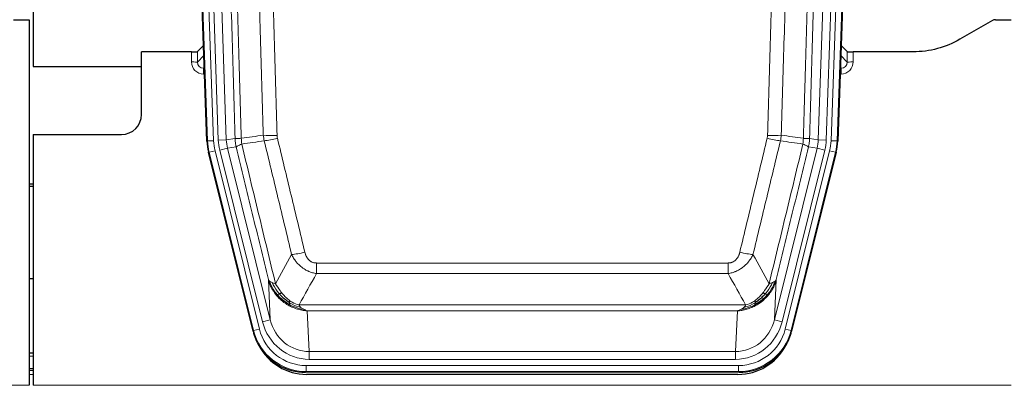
# Model space of a CAD drawing. Header units: inches. Extents: x 0 to 20790, y -12 to 14700.
# Tile 23 of 132: x 5554 to 6045, y 3637 to 3819. Entities that reach past the tile are written whole.
import ezdxf

# ---------------------------------------------------------------- set-up
doc = ezdxf.new("R2010")
doc.units = ezdxf.units.IN
doc.layers.add('1', color=7, linetype='Continuous', true_color=0xffffff)

msp = doc.modelspace()

# ---------------------------------------------------------------- linework, layer by layer
at = {"layer": '1', "color": 2, "linetype": 'Continuous', "lineweight": 25}
for p, q in [((5560.827, 4219.496), (5560.827, 3795.986)), ((5647.424, 3758.721), (5634.306, 4134.366)), ((5975.35, 4134.366), (5962.232, 3758.721)), ((5550.871, 3819.236), (5558.828, 3819.236)), ((5558.828, 3819.236), (5558.828, 3636.956)), ((6039.372, 3818.834), (6023.207, 3809.492)), ((6040.871, 3819.236), (6048.828, 3819.236)), ((5639.731, 3803.221), (5614.828, 3803.221)), ((5614.828, 3771.986), (5614.828, 3803.221)), ((5645.757, 3806.458), (5642.729, 3803.323)), ((5966.926, 3803.323), (5963.899, 3806.458)), ((5999.828, 3803.221), (5969.925, 3803.221)), ((5560.827, 3795.986), (5614.827, 3795.986)), ((5560.828, 3761.986), (5604.828, 3761.986)), ((5560.828, 3761.986), (5560.828, 3636.956)), ((5670.463, 3663.881), (5648.208, 3753.139)), ((5961.448, 3753.139), (5939.193, 3663.881)), ((5560.828, 3737.253), (5558.828, 3737.253)), ((5558.828, 3736.253), (5560.828, 3736.253)), ((5560.763, 3689.986), (5558.813, 3689.986)), ((5560.82, 3652.986), (5558.836, 3652.986)), ((5560.82, 3644.387), (5558.836, 3644.387)), ((5913.031, 3643.441), (5696.625, 3643.441)), ((5912.439, 3642.399), (5697.216, 3642.399))]:
    msp.add_line(p, q, dxfattribs=at)
at = {"layer": '1', "color": 110, "linetype": 'Continuous', "lineweight": 13}
for p, q in [((5647.797, 3758.773), (5634.686, 4134.216)), ((5637.68, 4134.321), (5650.791, 3758.878)), ((5640.072, 4133.379), (5653.138, 3759.208)), ((5644.064, 4133.518), (5657.131, 3759.347)), ((5952.525, 3759.347), (5965.592, 4133.518)), ((5969.584, 4133.379), (5956.517, 3759.208)), ((5958.864, 3758.878), (5971.975, 4134.321)), ((5974.969, 4134.216), (5961.859, 3758.773)), ((5639.72, 3798.174), (5639.731, 3803.221)), ((5642.729, 3803.323), (5642.719, 3798.092)), ((5966.937, 3798.092), (5966.926, 3803.323)), ((5969.925, 3803.221), (5969.935, 3798.174)), ((5642.719, 3798.092), (5645.933, 3801.42)), ((5963.723, 3801.42), (5966.937, 3798.092)), ((5646.138, 3795.527), (5645.711, 3795.084)), ((5645.711, 3795.084), (5645.711, 3792.165)), ((5645.711, 3795.084), (5646.154, 3795.084)), ((5963.502, 3795.084), (5963.944, 3795.084)), ((5963.944, 3795.084), (5963.517, 3795.527)), ((5963.944, 3795.084), (5963.944, 3792.165)), ((5645.711, 3792.165), (5646.256, 3792.165)), ((5963.944, 3792.165), (5963.4, 3792.165)), ((5647.424, 3758.721), (5647.797, 3758.773)), ((5650.791, 3758.878), (5647.797, 3758.773)), ((5653.138, 3759.208), (5657.131, 3759.347)), ((5657.131, 3759.347), (5661.507, 3759.962)), ((5948.149, 3759.962), (5952.525, 3759.347)), ((5952.525, 3759.347), (5956.517, 3759.208)), ((5961.859, 3758.773), (5958.864, 3758.878)), ((5961.859, 3758.773), (5962.232, 3758.721)), ((5651.489, 3753.916), (5648.582, 3753.191)), ((5651.489, 3753.916), (5673.662, 3664.981)), ((5653.836, 3754.246), (5657.712, 3755.212)), ((5675.188, 3668.608), (5653.836, 3754.246)), ((5662.063, 3755.824), (5657.712, 3755.212)), ((5657.712, 3755.212), (5679.064, 3669.574)), ((5930.592, 3669.574), (5951.944, 3755.212)), ((5934.468, 3668.608), (5955.82, 3754.246)), ((5935.993, 3664.981), (5958.167, 3753.916)), ((5951.944, 3755.212), (5947.592, 3755.824)), ((5951.944, 3755.212), (5955.82, 3754.246)), ((5961.074, 3753.191), (5958.167, 3753.916)), ((5648.582, 3753.191), (5648.208, 3753.139)), ((5670.756, 3664.256), (5648.582, 3753.191)), ((5961.074, 3753.191), (5938.9, 3664.256)), ((5961.448, 3753.139), (5961.074, 3753.191)), ((5702.157, 3692.688), (5702.157, 3697.929)), ((5702.157, 3697.929), (5907.499, 3697.929)), ((5907.499, 3692.688), (5907.499, 3697.929)), ((5907.499, 3692.688), (5702.157, 3692.688)), ((5679.064, 3669.574), (5678.106, 3689.63)), ((5931.55, 3689.63), (5930.592, 3669.574)), ((5693.425, 3677.069), (5916.231, 3677.069)), ((5697.538, 3674.039), (5698.506, 3653.76)), ((5912.118, 3674.039), (5697.538, 3674.039)), ((5911.149, 3653.76), (5912.118, 3674.039)), ((5675.188, 3668.608), (5679.064, 3669.574)), ((5934.468, 3668.608), (5930.592, 3669.574)), ((5670.463, 3663.881), (5670.756, 3664.256)), ((5673.662, 3664.981), (5670.756, 3664.256)), ((5938.9, 3664.256), (5935.993, 3664.981)), ((5938.9, 3664.256), (5939.193, 3663.881)), ((5560.82, 3651.531), (5558.836, 3651.531)), ((5698.506, 3649.896), (5698.506, 3653.76)), ((5698.506, 3653.76), (5911.149, 3653.76)), ((5911.149, 3649.896), (5911.149, 3653.76)), ((5696.918, 3643.816), (5696.918, 3646.812)), ((5696.918, 3646.812), (5912.738, 3646.812)), ((5911.149, 3649.896), (5698.506, 3649.896)), ((5912.738, 3643.816), (5912.738, 3646.812)), ((5560.82, 3645.357), (5558.836, 3645.357)), ((5560.82, 3642.387), (5558.836, 3642.387)), ((5696.918, 3643.816), (5696.625, 3643.441)), ((5912.738, 3643.816), (5696.918, 3643.816)), ((5913.031, 3643.441), (5912.738, 3643.816)), ((5070.828, 3636.956), (5558.828, 3636.956)), ((5560.828, 3636.956), (6048.828, 3636.956))]:
    msp.add_line(p, q, dxfattribs=at)
at = {"layer": '1', "color": 2, "linetype": 'Continuous', "lineweight": 25}
msp.add_arc((5604.828, 3771.986), 10, 270, 0, dxfattribs=at)
for centre, major_axis, ratio, start_param, end_param in [((6040.874, 3816.231), (0.923, -2.86), 0.9982885, 2.8298327, 3.3530369), ((5639.731, 3803.326), (-3, 0), 0.0349646, 1.5706703, 3.1078402), ((5969.925, 3803.326), (3, 0), 0.0349646, 3.1753451, 4.712515), ((5674.444, 3759.672, 0), (26.774, 3.763), 0.9986144, 3.0370169, 3.2461684), ((5935.212, 3759.672, 0), (-26.774, 3.763), 0.9986144, 3.0370169, 3.2461684), ((5696.682, 3670.478, 0), (16.66, 21.323), 0.9977958, 2.4794378, 2.7643876), ((5912.973, 3670.478, 0), (-16.66, 21.323), 0.9977958, 3.5187977, 3.8037475), ((5697.242, 3669.415), (16.639, 21.297), 0.9990195, 2.7203481, 3.8043419), ((5696.682, 3670.478, 0), (16.66, 21.323), 0.9977958, 2.7643876, 3.8037475), ((5912.414, 3669.415), (-16.639, 21.297), 0.9990195, 2.4788434, 3.5628372), ((5912.973, 3670.478, 0), (-16.66, 21.323), 0.9977958, 2.4794378, 3.5187977)]:
    msp.add_ellipse(centre, major_axis=major_axis, ratio=ratio, start_param=start_param, end_param=end_param, dxfattribs=at)
at = {"layer": '1', "color": 110, "linetype": 'Continuous', "lineweight": 13}
for centre, major_axis, ratio, start_param, end_param in [((5645.724, 3798.174), (-3.237, -5.067), 0.9977321, 5.2798208, 6.8506171), ((5639.72, 3798.095), (-3, 0.006), 0.0261769, 3.175273, 4.7124429), ((5645.724, 3798.095), (-1.726, -2.474), 0.9943829, 5.3201387, 6.890935), ((5963.932, 3798.174), (3.237, -5.067), 0.9977321, 5.7157535, 7.2865499), ((5963.932, 3798.095), (1.726, -2.474), 0.9943829, 5.6754356, 7.2462319), ((5969.935, 3798.095), (-3, -0.006), 0.0261769, 4.7123351, 6.249505), ((5674.809, 3759.723), (-26.766, -3.762), 0.9989218, 6.1786096, 6.387761), ((5674.809, 3759.723, 0), (23.799, 3.345), 0.9986144, 3.0370169, 3.2461684), ((5677.157, 3760.053), (-23.799, -3.345), 0.9986144, 6.1786096, 6.387761), ((5677.157, 3760.053), (-19.844, -2.789), 0.9980617, 6.1786096, 6.387761), ((5682.461, 3762.667), (-9.996, -0.288), 0.1133347, 0.8101184, 1.5675278), ((5682.648, 3761.261), (-9.719, -2.353), 0.1107863, 0.7983441, 1.5439815), ((5927.007, 3761.261), (-9.719, 2.353), 0.1107863, 1.5976112, 2.3432486), ((5927.195, 3762.667), (-9.996, 0.288), 0.1133347, 1.5740649, 2.3314742), ((5932.499, 3760.053), (19.844, -2.789), 0.9980617, 6.1786096, 6.387761), ((5932.499, 3760.053), (23.799, -3.345), 0.9986144, 6.1786096, 6.387761), ((5934.846, 3759.723, 0), (-23.799, 3.345), 0.9986144, 3.0370169, 3.2461684), ((5934.846, 3759.723), (26.766, -3.762), 0.9989218, 6.1786096, 6.387761), ((5696.31, 3704.686), (-9.722, -2.342), 0.1329353, 0.7958322, 1.5387903), ((5913.346, 3704.686), (9.722, -2.342), 0.1329353, 4.744395, 5.4873531), ((5698.427, 3674.743, 0), (1.185, -24.82), 0.9658521, 4.9157844, 6.2370968), ((5698.427, 3674.743), (1.001, -20.961), 0.9530564, 4.9157844, 6.2370968), ((5911.229, 3674.743), (-1.001, -20.961), 0.9530564, 0.0460885, 1.3674009), ((5911.229, 3674.743, 0), (-1.185, -24.82), 0.9658521, 0.0460885, 1.3674009), ((5696.969, 3670.845), (-16.651, -21.313), 0.9982842, 5.6210305, 6.9453401), ((5696.969, 3670.845, 0), (14.809, 18.954), 0.9977958, 2.4794378, 3.8037475), ((5912.687, 3670.845, 0), (-14.809, 18.954), 0.9977958, 2.4794378, 3.8037475), ((5912.687, 3670.845), (16.651, -21.313), 0.9982842, 5.6210305, 6.9453401)]:
    msp.add_ellipse(centre, major_axis=major_axis, ratio=ratio, start_param=start_param, end_param=end_param, dxfattribs=at)
for points, knots in [([(5652.367, 4132.927), (5652.939, 4117.372), (5654.066, 4086.262), (5655.712, 4039.597), (5656.778, 4008.487), (5657.566, 3985.154), (5657.958, 3973.488), (5658.409, 3959.877), (5658.601, 3954.044), (5658.73, 3950.155), (5658.793, 3948.211), (5659.112, 3938.489), (5659.492, 3926.826), (5659.93, 3913.223), (5660.116, 3907.395), (5660.24, 3903.509), (5660.302, 3901.566), (5660.859, 3884.083), (5661.831, 3853.027), (5663.242, 3806.517), (5664.15, 3775.559), (5664.596, 3760.093)], [0, 0, 0, 0, 0.125, 0.25, 0.375, 0.375, 0.4375, 0.46875, 0.484375, 0.484375, 0.5, 0.5, 0.5625, 0.59375, 0.609375, 0.609375, 0.625, 0.625, 0.75, 0.875, 1, 1, 1, 1]), ([(5945.059, 3760.093), (5945.115, 3762.026), (5945.171, 3763.96), (5945.283, 3767.827), (5945.451, 3773.629), (5945.847, 3787.169), (5946.19, 3798.782), (5946.884, 3822.015), (5947.824, 3853.014), (5949.282, 3899.579), (5950.287, 3930.665), (5950.861, 3948.163), (5950.925, 3950.107), (5951.053, 3953.996), (5951.245, 3959.83), (5951.697, 3973.443), (5952.088, 3985.114), (5952.417, 3994.84), (5952.482, 3996.786), (5952.614, 4000.676), (5952.813, 4006.512), (5953.278, 4020.129), (5953.681, 4031.8), (5954.492, 4055.141), (5955.589, 4086.259), (5956.717, 4117.372), (5957.288, 4132.927)], [0, 0, 0, 0, 0.015625, 0.015625, 0.03125, 0.0625, 0.125, 0.125, 0.25, 0.375, 0.5, 0.5, 0.515625, 0.515625, 0.53125, 0.5625, 0.625, 0.625, 0.640625, 0.640625, 0.65625, 0.6875, 0.75, 0.75, 0.875, 1, 1, 1, 1]), ([(5661.507, 3759.962), (5661.062, 3775.372), (5660.157, 3806.218), (5658.75, 3852.559), (5657.78, 3883.503), (5657.225, 3900.922), (5657.163, 3902.858), (5657.039, 3906.73), (5656.853, 3912.537), (5656.417, 3926.091), (5656.038, 3937.712), (5655.72, 3947.398), (5655.656, 3949.336), (5655.529, 3953.211), (5655.337, 3959.023), (5654.887, 3972.585), (5654.496, 3984.209), (5653.71, 4007.458), (5652.647, 4038.456), (5651.006, 4084.954), (5649.882, 4115.952), (5649.312, 4131.451)], [0, 0, 0, 0, 0.125, 0.25, 0.375, 0.375, 0.390625, 0.390625, 0.40625, 0.4375, 0.5, 0.5, 0.515625, 0.515625, 0.53125, 0.5625, 0.625, 0.625, 0.75, 0.875, 1, 1, 1, 1]), ([(5675.593, 3761.647), (5675.155, 3776.866), (5674.264, 3807.328), (5673.342, 3837.838), (5672.639, 3860.738), (5672.402, 3868.374), (5671.926, 3883.653), (5671.686, 3891.295), (5670.96, 3914.231), (5670.468, 3929.528), (5669.843, 3948.658), (5669.718, 3952.484), (5669.466, 3960.136), (5669.087, 3971.614), (5668.704, 3983.092), (5667.933, 4006.048), (5666.889, 4036.657), (5665.279, 4082.572), (5664.177, 4113.182), (5663.619, 4128.488)], [0, 0, 0, 0, 0.125, 0.25, 0.25, 0.3125, 0.3125, 0.375, 0.375, 0.5, 0.5, 0.53125, 0.53125, 0.5625, 0.625, 0.625, 0.75, 0.875, 1, 1, 1, 1]), ([(5670.502, 4128.831), (5671.06, 4113.506), (5672.161, 4082.858), (5673.768, 4036.886), (5674.81, 4006.239), (5675.581, 3983.254), (5675.964, 3971.761), (5676.342, 3960.269), (5676.593, 3952.608), (5676.718, 3948.777), (5677.342, 3929.623), (5677.833, 3914.307), (5678.559, 3891.343), (5678.798, 3883.691), (5679.274, 3868.393), (5679.51, 3860.747), (5680.212, 3837.819), (5681.133, 3807.271), (5682.023, 3776.771), (5682.461, 3761.533)], [0, 0, 0, 0, 0.125, 0.25, 0.375, 0.375, 0.4375, 0.46875, 0.46875, 0.5, 0.5, 0.625, 0.625, 0.6875, 0.6875, 0.75, 0.75, 0.875, 1, 1, 1, 1]), ([(5927.195, 3761.533), (5927.633, 3776.771), (5928.523, 3807.271), (5929.443, 3837.819), (5930.146, 3860.747), (5930.381, 3868.393), (5930.857, 3883.691), (5931.097, 3891.343), (5931.822, 3914.307), (5932.314, 3929.623), (5932.937, 3948.777), (5933.062, 3952.608), (5933.314, 3960.269), (5933.692, 3971.761), (5934.075, 3983.254), (5934.845, 4006.239), (5935.888, 4036.886), (5937.495, 4082.858), (5938.596, 4113.506), (5939.153, 4128.831)], [0, 0, 0, 0, 0.125, 0.25, 0.25, 0.3125, 0.3125, 0.375, 0.375, 0.5, 0.5, 0.53125, 0.53125, 0.5625, 0.625, 0.625, 0.75, 0.875, 1, 1, 1, 1]), ([(5946.037, 4128.488), (5945.478, 4113.182), (5944.376, 4082.572), (5942.767, 4036.657), (5941.723, 4006.048), (5940.951, 3983.092), (5940.568, 3971.614), (5940.189, 3960.136), (5939.938, 3952.484), (5939.812, 3948.658), (5939.188, 3929.528), (5938.696, 3914.231), (5937.97, 3891.295), (5937.73, 3883.653), (5937.253, 3868.374), (5937.017, 3860.738), (5936.314, 3837.838), (5935.392, 3807.328), (5934.501, 3776.866), (5934.062, 3761.647)], [0, 0, 0, 0, 0.125, 0.25, 0.375, 0.375, 0.4375, 0.46875, 0.46875, 0.5, 0.5, 0.625, 0.625, 0.6875, 0.6875, 0.75, 0.75, 0.875, 1, 1, 1, 1]), ([(5960.344, 4131.451), (5959.774, 4115.952), (5958.649, 4084.95), (5957.555, 4053.944), (5956.746, 4030.686), (5956.344, 4019.057), (5955.88, 4005.489), (5955.683, 3999.674), (5955.551, 3995.797), (5955.485, 3993.859), (5955.158, 3984.167), (5954.767, 3972.538), (5954.317, 3958.974), (5954.125, 3953.162), (5953.998, 3949.287), (5953.934, 3947.349), (5953.362, 3929.914), (5952.36, 3898.941), (5950.906, 3852.545), (5949.499, 3806.216), (5948.593, 3775.373), (5948.149, 3759.962)], [0, 0, 0, 0, 0.125, 0.25, 0.25, 0.3125, 0.34375, 0.359375, 0.359375, 0.375, 0.375, 0.4375, 0.46875, 0.484375, 0.484375, 0.5, 0.5, 0.625, 0.75, 0.875, 1, 1, 1, 1]), ([(5661.507, 3759.962), (5661.532, 3759.96), (5661.583, 3759.957), (5661.772, 3759.955), (5662.041, 3759.956), (5662.516, 3759.963), (5663.3, 3759.992), (5664.164, 3760.059), (5664.596, 3760.093)], [0, 0, 0, 0, 0.1250992, 0.25018, 0.3752424, 0.5002868, 0.7501372, 1, 1, 1, 1]), ([(5662.063, 3755.824), (5661.994, 3756.129), (5661.84, 3756.806), (5661.647, 3758.007), (5661.54, 3759.086), (5661.514, 3759.783), (5661.507, 3759.962)], [0, 0, 0, 0, 0.2247758, 0.4999124, 0.8717677, 1, 1, 1, 1]), ([(5664.809, 3757.258), (5664.733, 3757.724), (5664.691, 3758.194), (5664.633, 3759.139), (5664.617, 3759.615), (5664.596, 3760.093)], [0, 0, 0, 0, 0.5, 0.5, 1, 1, 1, 1]), ([(5689.73, 3702.125), (5688.594, 3706.846), (5687.458, 3711.568), (5685.182, 3721.016), (5684.044, 3725.742), (5680.624, 3739.923), (5678.34, 3749.382), (5676.052, 3758.848)], [0, 0, 0, 0, 0.25, 0.25, 0.5, 0.5, 1, 1, 1, 1]), ([(5682.648, 3760.122), (5682.592, 3760.354), (5682.549, 3760.587), (5682.487, 3761.058), (5682.468, 3761.294), (5682.461, 3761.533)], [0, 0, 0, 0, 0.5, 0.5, 1, 1, 1, 1]), ([(5682.648, 3760.122), (5684.934, 3750.643), (5687.215, 3741.17), (5690.63, 3726.97), (5691.768, 3722.237), (5694.04, 3712.776), (5695.176, 3708.047), (5696.31, 3703.32)], [0, 0, 0, 0, 0.5, 0.5, 0.75, 0.75, 1, 1, 1, 1]), ([(5913.346, 3703.32), (5914.48, 3708.047), (5915.615, 3712.776), (5917.888, 3722.237), (5919.025, 3726.97), (5922.441, 3741.17), (5924.722, 3750.643), (5927.007, 3760.122)], [0, 0, 0, 0, 0.25, 0.25, 0.5, 0.5, 1, 1, 1, 1]), ([(5933.604, 3758.848), (5931.315, 3749.382), (5929.032, 3739.923), (5925.612, 3725.742), (5924.473, 3721.016), (5922.198, 3711.568), (5921.062, 3706.846), (5919.926, 3702.125)], [0, 0, 0, 0, 0.5, 0.5, 0.75, 0.75, 1, 1, 1, 1]), ([(5927.195, 3761.533), (5927.188, 3761.294), (5927.169, 3761.058), (5927.107, 3760.587), (5927.063, 3760.354), (5927.007, 3760.122)], [0, 0, 0, 0, 0.5, 0.5, 1, 1, 1, 1]), ([(5945.059, 3760.093), (5945.038, 3759.615), (5945.023, 3759.139), (5944.965, 3758.194), (5944.922, 3757.724), (5944.847, 3757.258)], [0, 0, 0, 0, 0.5, 0.5, 1, 1, 1, 1]), ([(5945.059, 3760.093), (5945.249, 3760.077), (5945.65, 3760.045), (5946.216, 3760.009), (5946.77, 3759.979), (5947.386, 3759.957), (5947.945, 3759.949), (5948.081, 3759.958), (5948.149, 3759.962)], [0, 0, 0, 0, 0.1064395, 0.2252974, 0.3565726, 0.5002636, 0.7501339, 1, 1, 1, 1]), ([(5948.149, 3759.962), (5948.142, 3759.783), (5948.115, 3759.085), (5948.009, 3758.007), (5947.815, 3756.806), (5947.662, 3756.129), (5947.592, 3755.824)], [0, 0, 0, 0, 0.1283244, 0.5000876, 0.7752121, 1, 1, 1, 1]), ([(5662.063, 3755.824), (5662.085, 3755.875), (5662.162, 3755.941), (5662.426, 3756.108), (5662.612, 3756.208), (5663.083, 3756.445), (5663.369, 3756.582), (5664.027, 3756.892), (5664.4, 3757.066), (5664.809, 3757.258)], [0, 0, 0, 0, 0.25, 0.25, 0.5, 0.5, 0.75, 0.75, 1, 1, 1, 1]), ([(5678.106, 3689.63), (5676.775, 3695.137), (5675.443, 3700.647), (5672.775, 3711.672), (5671.44, 3717.186), (5667.429, 3733.735), (5664.749, 3744.776), (5662.063, 3755.824)], [0, 0, 0, 0, 0.25, 0.25, 0.5, 0.5, 1, 1, 1, 1]), ([(5664.809, 3757.258), (5667.631, 3745.634), (5670.446, 3734.018), (5674.66, 3716.606), (5676.063, 3710.805), (5678.865, 3699.207), (5680.265, 3693.41), (5681.662, 3687.616)], [0, 0, 0, 0, 0.5, 0.5, 0.75, 0.75, 1, 1, 1, 1]), ([(5927.993, 3687.616), (5929.391, 3693.41), (5930.791, 3699.207), (5933.593, 3710.805), (5934.996, 3716.606), (5939.209, 3734.018), (5942.025, 3745.634), (5944.847, 3757.258)], [0, 0, 0, 0, 0.25, 0.25, 0.5, 0.5, 1, 1, 1, 1]), ([(5947.592, 3755.824), (5944.907, 3744.776), (5942.227, 3733.735), (5938.216, 3717.186), (5936.881, 3711.672), (5934.213, 3700.647), (5932.881, 3695.137), (5931.55, 3689.63)], [0, 0, 0, 0, 0.5, 0.5, 0.75, 0.75, 1, 1, 1, 1]), ([(5944.847, 3757.258), (5945.256, 3757.066), (5945.629, 3756.892), (5946.287, 3756.582), (5946.573, 3756.445), (5947.044, 3756.208), (5947.23, 3756.108), (5947.493, 3755.941), (5947.571, 3755.875), (5947.592, 3755.824)], [0, 0, 0, 0, 0.25, 0.25, 0.5, 0.5, 0.75, 0.75, 1, 1, 1, 1]), ([(5702.157, 3692.688), (5701.822, 3692.736), (5701.489, 3692.795), (5700.826, 3692.934), (5700.497, 3693.014), (5699.522, 3693.285), (5698.884, 3693.506), (5698.181, 3693.803), (5698.103, 3693.837), (5697.948, 3693.906), (5697.87, 3693.941), (5697.639, 3694.048), (5697.486, 3694.122), (5697.031, 3694.35), (5696.436, 3694.673), (5695.864, 3695.035), (5695.442, 3695.32), (5695.234, 3695.466), (5695.028, 3695.618), (5694.892, 3695.72), (5694.824, 3695.772), (5694.219, 3696.241), (5693.711, 3696.69), (5692.992, 3697.406), (5692.759, 3697.652), (5692.421, 3698.032), (5692.31, 3698.161), (5692.091, 3698.422), (5691.983, 3698.554), (5691.456, 3699.221), (5691.068, 3699.775), (5690.353, 3700.922), (5690.027, 3701.514), (5689.73, 3702.125)], [0, 0, 0, 0, 0.0625, 0.0625, 0.125, 0.125, 0.25, 0.25, 0.265625, 0.265625, 0.28125, 0.28125, 0.3125, 0.3125, 0.375, 0.4375, 0.4375, 0.46875, 0.484375, 0.484375, 0.5, 0.5, 0.625, 0.625, 0.6875, 0.6875, 0.71875, 0.71875, 0.75, 0.75, 0.875, 0.875, 1, 1, 1, 1]), ([(5702.157, 3697.929), (5701.974, 3697.929), (5701.792, 3697.937), (5701.428, 3697.968), (5701.248, 3697.993), (5700.893, 3698.058), (5700.717, 3698.099), (5700.37, 3698.199), (5700.199, 3698.257), (5699.988, 3698.343), (5699.946, 3698.36), (5699.863, 3698.397), (5699.738, 3698.453), (5699.617, 3698.514), (5699.378, 3698.641), (5699.07, 3698.828), (5698.783, 3699.045), (5698.61, 3699.19), (5698.576, 3699.22), (5698.508, 3699.28), (5698.474, 3699.31), (5698.374, 3699.403), (5698.309, 3699.466), (5698.12, 3699.659), (5698, 3699.793), (5697.774, 3700.071), (5697.666, 3700.214), (5697.464, 3700.509), (5697.368, 3700.661), (5697.255, 3700.856), (5697.233, 3700.895), (5697.189, 3700.974), (5697.167, 3701.014), (5697.104, 3701.134), (5697.063, 3701.214), (5696.944, 3701.456), (5696.87, 3701.62), (5696.733, 3701.951), (5696.67, 3702.118), (5696.493, 3702.625), (5696.394, 3702.969), (5696.31, 3703.32)], [0, 0, 0, 0, 0.0625, 0.0625, 0.125, 0.125, 0.1875, 0.1875, 0.25, 0.25, 0.265625, 0.265625, 0.28125, 0.3125, 0.3125, 0.375, 0.4375, 0.4375, 0.453125, 0.453125, 0.46875, 0.46875, 0.5, 0.5, 0.5625, 0.5625, 0.625, 0.625, 0.6875, 0.6875, 0.703125, 0.703125, 0.71875, 0.71875, 0.75, 0.75, 0.8125, 0.8125, 0.875, 0.875, 1, 1, 1, 1]), ([(5913.346, 3703.32), (5913.325, 3703.232), (5913.303, 3703.145), (5913.257, 3702.97), (5913.233, 3702.883), (5913.157, 3702.624), (5913.103, 3702.454), (5912.985, 3702.116), (5912.922, 3701.949), (5912.785, 3701.619), (5912.712, 3701.456), (5912.554, 3701.135), (5912.47, 3700.976), (5912.335, 3700.743), (5912.288, 3700.666), (5912.192, 3700.513), (5912.142, 3700.437), (5911.988, 3700.213), (5911.881, 3700.068), (5911.653, 3699.79), (5911.533, 3699.656), (5911.343, 3699.463), (5911.246, 3699.368), (5911.145, 3699.277), (5911.077, 3699.217), (5911.042, 3699.187), (5910.868, 3699.041), (5910.724, 3698.932), (5910.277, 3698.63), (5909.96, 3698.461), (5909.54, 3698.291), (5909.454, 3698.259), (5909.281, 3698.2), (5909.195, 3698.172), (5908.933, 3698.097), (5908.757, 3698.056), (5908.402, 3697.992), (5908.223, 3697.968), (5907.863, 3697.937), (5907.682, 3697.929), (5907.499, 3697.929)], [0, 0, 0, 0, 0.03125, 0.03125, 0.0625, 0.0625, 0.125, 0.125, 0.1875, 0.1875, 0.25, 0.25, 0.3125, 0.3125, 0.34375, 0.34375, 0.375, 0.375, 0.4375, 0.4375, 0.5, 0.5, 0.53125, 0.546875, 0.546875, 0.5625, 0.5625, 0.625, 0.625, 0.75, 0.75, 0.78125, 0.78125, 0.8125, 0.8125, 0.875, 0.875, 0.9375, 0.9375, 1, 1, 1, 1]), ([(5919.926, 3702.125), (5919.629, 3701.514), (5919.302, 3700.922), (5918.589, 3699.778), (5918.203, 3699.226), (5917.574, 3698.43), (5917.303, 3698.105), (5917.017, 3697.789), (5916.902, 3697.663), (5916.844, 3697.6), (5916.669, 3697.414), (5916.55, 3697.292), (5915.948, 3696.692), (5915.438, 3696.242), (5914.766, 3695.721), (5914.63, 3695.619), (5914.423, 3695.469), (5914.353, 3695.419), (5914.214, 3695.321), (5914.144, 3695.273), (5913.791, 3695.035), (5913.504, 3694.854), (5912.628, 3694.34), (5912.024, 3694.036), (5911.32, 3693.738), (5911.241, 3693.706), (5911.084, 3693.642), (5911.005, 3693.611), (5910.767, 3693.519), (5910.607, 3693.461), (5910.127, 3693.294), (5909.805, 3693.193), (5908.83, 3692.923), (5908.169, 3692.785), (5907.499, 3692.688)], [0, 0, 0, 0, 0.125, 0.125, 0.25, 0.25, 0.3125, 0.328125, 0.328125, 0.34375, 0.34375, 0.375, 0.375, 0.5, 0.5, 0.53125, 0.53125, 0.546875, 0.546875, 0.5625, 0.5625, 0.625, 0.625, 0.75, 0.75, 0.765625, 0.765625, 0.78125, 0.78125, 0.8125, 0.8125, 0.875, 0.875, 1, 1, 1, 1]), ([(5682.138, 3681.803), (5681.891, 3682.11), (5681.334, 3682.801), (5680.5, 3684.024), (5679.616, 3685.565), (5678.749, 3687.453), (5678.33, 3688.872), (5678.106, 3689.63)], [0, 0, 0, 0, 0.132495, 0.2987501, 0.4987593, 0.7325133, 1, 1, 1, 1]), ([(5682.628, 3682.033), (5682.193, 3682.543), (5681.783, 3683.073), (5680.253, 3685.255), (5679.357, 3687.034), (5678.745, 3688.847)], [0, 0, 0, 0, 0.25, 0.25, 1, 1, 1, 1]), ([(5683.614, 3682.56), (5683.242, 3682.992), (5682.885, 3683.436), (5681.525, 3685.255), (5680.654, 3686.709), (5679.955, 3688.175)], [0, 0, 0, 0, 0.25, 0.25, 1, 1, 1, 1]), ([(5684.838, 3683.009), (5684.539, 3683.379), (5684.249, 3683.757), (5683.122, 3685.287), (5682.355, 3686.475), (5681.662, 3687.616)], [0, 0, 0, 0, 0.25, 0.25, 1, 1, 1, 1]), ([(5927.993, 3687.616), (5927.3, 3686.475), (5926.534, 3685.287), (5925.407, 3683.757), (5925.117, 3683.379), (5924.818, 3683.009)], [0, 0, 0, 0, 0.75, 0.75, 1, 1, 1, 1]), ([(5929.7, 3688.175), (5929.002, 3686.709), (5928.131, 3685.255), (5926.77, 3683.436), (5926.414, 3682.992), (5926.042, 3682.56)], [0, 0, 0, 0, 0.75, 0.75, 1, 1, 1, 1]), ([(5930.911, 3688.847), (5930.298, 3687.034), (5929.403, 3685.255), (5927.873, 3683.073), (5927.463, 3682.543), (5927.028, 3682.033)], [0, 0, 0, 0, 0.75, 0.75, 1, 1, 1, 1]), ([(5931.55, 3689.63), (5931.429, 3689.196), (5931.194, 3688.357), (5930.753, 3687.174), (5930.283, 3686.103), (5929.794, 3685.142), (5929.302, 3684.286), (5928.819, 3683.532), (5928.358, 3682.874), (5927.93, 3682.306), (5927.649, 3681.963), (5927.518, 3681.803)], [0, 0, 0, 0, 0.1527923, 0.2951653, 0.4271184, 0.5486511, 0.6597631, 0.7604539, 0.8507236, 0.9305721, 1, 1, 1, 1]), ([(5929.7, 3688.175), (5929.578, 3688.124), (5929.449, 3688.074), (5929.117, 3687.951), (5928.906, 3687.881), (5928.465, 3687.744), (5928.234, 3687.679), (5927.993, 3687.616)], [0, 0, 0, 0, 0.25, 0.25, 0.625, 0.625, 1, 1, 1, 1]), ([(5930.911, 3688.847), (5930.872, 3688.816), (5930.831, 3688.786), (5930.664, 3688.667), (5930.525, 3688.581), (5930.221, 3688.413), (5930.057, 3688.331), (5929.822, 3688.226), (5929.762, 3688.2), (5929.7, 3688.175)], [0, 0, 0, 0, 0.125, 0.125, 0.5, 0.5, 0.875, 0.875, 1, 1, 1, 1]), ([(5931.55, 3689.63), (5931.466, 3689.421), (5931.324, 3689.221), (5931.061, 3688.969), (5930.989, 3688.907), (5930.911, 3688.847)], [0, 0, 0, 0, 0.75, 0.75, 1, 1, 1, 1]), ([(5682.138, 3681.803), (5682.173, 3681.809), (5682.216, 3681.824), (5682.321, 3681.869), (5682.384, 3681.901), (5682.51, 3681.968), (5682.566, 3681.999), (5682.628, 3682.033)], [0, 0, 0, 0, 0.375, 0.375, 0.75, 0.75, 1, 1, 1, 1]), ([(5689.14, 3676.32), (5688.743, 3676.525), (5687.931, 3676.943), (5686.737, 3677.681), (5685.541, 3678.526), (5684.361, 3679.493), (5683.205, 3680.58), (5682.498, 3681.39), (5682.138, 3681.803)], [0, 0, 0, 0, 0.1495041, 0.3058451, 0.4690463, 0.6391276, 0.8161069, 1, 1, 1, 1]), ([(5682.628, 3682.033), (5682.659, 3682.05), (5682.691, 3682.068), (5682.825, 3682.143), (5682.938, 3682.206), (5683.188, 3682.342), (5683.324, 3682.414), (5683.515, 3682.512), (5683.564, 3682.536), (5683.614, 3682.56)], [0, 0, 0, 0, 0.125, 0.125, 0.5, 0.5, 0.875, 0.875, 1, 1, 1, 1]), ([(5683.614, 3682.56), (5683.712, 3682.608), (5683.814, 3682.656), (5684.07, 3682.77), (5684.228, 3682.834), (5684.538, 3682.941), (5684.692, 3682.983), (5684.838, 3683.009)], [0, 0, 0, 0, 0.25, 0.25, 0.625, 0.625, 1, 1, 1, 1]), ([(5688.807, 3679.13), (5688.627, 3679.261), (5688.448, 3679.396), (5687.741, 3679.955), (5687.227, 3680.415), (5686.233, 3681.396), (5685.753, 3681.917), (5685.139, 3682.641), (5684.987, 3682.824), (5684.838, 3683.009)], [0, 0, 0, 0, 0.125, 0.125, 0.5, 0.5, 0.875, 0.875, 1, 1, 1, 1]), ([(5927.518, 3681.803), (5927.21, 3681.447), (5926.602, 3680.748), (5925.62, 3679.792), (5924.616, 3678.926), (5923.596, 3678.15), (5922.57, 3677.46), (5921.548, 3676.848), (5920.855, 3676.494), (5920.515, 3676.32)], [0, 0, 0, 0, 0.1580483, 0.3110147, 0.4589091, 0.6017421, 0.7395257, 0.8722733, 1, 1, 1, 1]), ([(5924.818, 3683.009), (5924.668, 3682.824), (5924.517, 3682.641), (5923.903, 3681.917), (5923.423, 3681.396), (5922.429, 3680.415), (5921.914, 3679.955), (5921.207, 3679.396), (5921.029, 3679.261), (5920.849, 3679.13)], [0, 0, 0, 0, 0.125, 0.125, 0.5, 0.5, 0.875, 0.875, 1, 1, 1, 1]), ([(5926.042, 3682.56), (5925.944, 3682.608), (5925.842, 3682.656), (5925.585, 3682.77), (5925.428, 3682.834), (5925.117, 3682.941), (5924.964, 3682.983), (5924.818, 3683.009)], [0, 0, 0, 0, 0.25, 0.25, 0.625, 0.625, 1, 1, 1, 1]), ([(5927.028, 3682.033), (5926.997, 3682.05), (5926.965, 3682.068), (5926.83, 3682.143), (5926.717, 3682.206), (5926.468, 3682.342), (5926.332, 3682.414), (5926.14, 3682.512), (5926.092, 3682.536), (5926.042, 3682.56)], [0, 0, 0, 0, 0.125, 0.125, 0.5, 0.5, 0.875, 0.875, 1, 1, 1, 1]), ([(5927.518, 3681.803), (5927.447, 3681.816), (5927.347, 3681.86), (5927.146, 3681.968), (5927.09, 3681.999), (5927.028, 3682.033)], [0, 0, 0, 0, 0.75, 0.75, 1, 1, 1, 1]), ([(5688.657, 3678.149), (5688.655, 3678.247), (5688.657, 3678.344), (5688.67, 3678.578), (5688.686, 3678.712), (5688.734, 3678.948), (5688.767, 3679.051), (5688.807, 3679.13)], [0, 0, 0, 0, 0.25, 0.25, 0.625, 0.625, 1, 1, 1, 1]), ([(5688.826, 3677.033), (5688.814, 3677.073), (5688.802, 3677.114), (5688.757, 3677.283), (5688.728, 3677.419), (5688.685, 3677.704), (5688.67, 3677.853), (5688.659, 3678.05), (5688.658, 3678.1), (5688.657, 3678.149)], [0, 0, 0, 0, 0.125, 0.125, 0.5, 0.5, 0.875, 0.875, 1, 1, 1, 1]), ([(5694.296, 3675.731), (5692.885, 3676.051), (5691.449, 3676.592), (5689.578, 3677.585), (5689.114, 3677.856), (5688.657, 3678.149)], [0, 0, 0, 0, 0.75, 0.75, 1, 1, 1, 1]), ([(5693.425, 3677.069), (5692.205, 3677.282), (5691.029, 3677.747), (5689.535, 3678.628), (5689.168, 3678.869), (5688.807, 3679.13)], [0, 0, 0, 0, 0.75, 0.75, 1, 1, 1, 1]), ([(5689.14, 3676.32), (5689.107, 3676.379), (5689.068, 3676.448), (5688.986, 3676.61), (5688.943, 3676.702), (5688.876, 3676.877), (5688.85, 3676.953), (5688.826, 3677.033)], [0, 0, 0, 0, 0.375, 0.375, 0.75, 0.75, 1, 1, 1, 1]), ([(5695.967, 3674.73), (5694.195, 3674.953), (5692.365, 3675.436), (5689.991, 3676.441), (5689.404, 3676.723), (5688.826, 3677.033)], [0, 0, 0, 0, 0.75, 0.75, 1, 1, 1, 1]), ([(5697.538, 3674.039), (5697.093, 3674.08), (5696.192, 3674.163), (5694.818, 3674.393), (5693.415, 3674.711), (5691.991, 3675.134), (5690.554, 3675.659), (5689.615, 3676.098), (5689.14, 3676.32)], [0, 0, 0, 0, 0.1561441, 0.3164106, 0.4808681, 0.6495804, 0.8226062, 1, 1, 1, 1]), ([(5694.296, 3675.731), (5694.177, 3675.827), (5694.067, 3675.927), (5693.819, 3676.186), (5693.694, 3676.35), (5693.508, 3676.696), (5693.446, 3676.877), (5693.425, 3677.069)], [0, 0, 0, 0, 0.25, 0.25, 0.625, 0.625, 1, 1, 1, 1]), ([(5695.967, 3674.73), (5695.893, 3674.766), (5695.819, 3674.802), (5695.523, 3674.949), (5695.301, 3675.067), (5694.874, 3675.317), (5694.669, 3675.449), (5694.416, 3675.635), (5694.355, 3675.682), (5694.296, 3675.731)], [0, 0, 0, 0, 0.125, 0.125, 0.5, 0.5, 0.875, 0.875, 1, 1, 1, 1]), ([(5920.515, 3676.32), (5920.108, 3676.128), (5919.302, 3675.748), (5918.069, 3675.277), (5916.845, 3674.883), (5915.633, 3674.566), (5914.439, 3674.322), (5913.268, 3674.142), (5912.498, 3674.073), (5912.118, 3674.039)], [0, 0, 0, 0, 0.1523218, 0.3014284, 0.4473536, 0.5901335, 0.7298066, 0.8664141, 1, 1, 1, 1]), ([(5920.83, 3677.033), (5920.252, 3676.723), (5919.664, 3676.441), (5917.291, 3675.436), (5915.461, 3674.953), (5913.689, 3674.73)], [0, 0, 0, 0, 0.25, 0.25, 1, 1, 1, 1]), ([(5913.689, 3674.73), (5913.899, 3674.835), (5914.192, 3674.98), (5914.638, 3675.229), (5914.991, 3675.448), (5915.244, 3675.642), (5915.36, 3675.731)], [0, 0, 0, 0, 0.3659786, 0.5111863, 0.7766492, 1, 1, 1, 1]), ([(5920.999, 3678.149), (5920.541, 3677.856), (5920.077, 3677.585), (5918.207, 3676.592), (5916.77, 3676.051), (5915.36, 3675.731)], [0, 0, 0, 0, 0.25, 0.25, 1, 1, 1, 1]), ([(5915.36, 3675.731), (5915.593, 3675.937), (5916.015, 3676.31), (5916.164, 3676.834), (5916.231, 3677.069)], [0, 0, 0, 0, 0.5515604, 1, 1, 1, 1]), ([(5920.849, 3679.13), (5920.488, 3678.869), (5920.121, 3678.628), (5918.627, 3677.747), (5917.451, 3677.282), (5916.231, 3677.069)], [0, 0, 0, 0, 0.25, 0.25, 1, 1, 1, 1]), ([(5920.515, 3676.32), (5920.549, 3676.379), (5920.588, 3676.448), (5920.67, 3676.61), (5920.713, 3676.702), (5920.78, 3676.877), (5920.806, 3676.953), (5920.83, 3677.033)], [0, 0, 0, 0, 0.375, 0.375, 0.75, 0.75, 1, 1, 1, 1]), ([(5920.83, 3677.033), (5920.842, 3677.073), (5920.854, 3677.114), (5920.898, 3677.283), (5920.927, 3677.419), (5920.971, 3677.704), (5920.986, 3677.853), (5920.996, 3678.05), (5920.998, 3678.1), (5920.999, 3678.149)], [0, 0, 0, 0, 0.125, 0.125, 0.5, 0.5, 0.875, 0.875, 1, 1, 1, 1]), ([(5920.999, 3678.149), (5921, 3678.247), (5920.999, 3678.344), (5920.985, 3678.578), (5920.969, 3678.712), (5920.921, 3678.948), (5920.889, 3679.051), (5920.849, 3679.13)], [0, 0, 0, 0, 0.25, 0.25, 0.625, 0.625, 1, 1, 1, 1]), ([(5697.538, 3674.039), (5697.385, 3674.105), (5697.209, 3674.179), (5696.826, 3674.343), (5696.619, 3674.432), (5696.261, 3674.592), (5696.115, 3674.66), (5695.967, 3674.73)], [0, 0, 0, 0, 0.375, 0.375, 0.75, 0.75, 1, 1, 1, 1]), ([(5912.118, 3674.039), (5912.24, 3674.091), (5912.516, 3674.207), (5913.05, 3674.432), (5913.463, 3674.625), (5913.689, 3674.73)], [0, 0, 0, 0, 0.2664231, 0.5992998, 1, 1, 1, 1])]:
    msp.add_open_spline(points, degree=3, knots=knots, dxfattribs=at)
at = {"layer": '1', "color": 2, "linetype": 'Continuous', "lineweight": 25}
for points, knots in [([(6023.207, 3809.492), (6019.674, 3807.45), (6015.872, 3805.873), (6007.989, 3803.759), (6003.909, 3803.221), (5999.828, 3803.221)], [0, 0, 0, 0, 0.5, 0.5, 1, 1, 1, 1]), ([(5688.826, 3677.033), (5688.537, 3677.188), (5688.25, 3677.35), (5687.116, 3678.028), (5686.293, 3678.6), (5684.728, 3679.86), (5683.987, 3680.547), (5683.069, 3681.527), (5682.845, 3681.778), (5682.628, 3682.033)], [0, 0, 0, 0, 0.125, 0.125, 0.5, 0.5, 0.875, 0.875, 1, 1, 1, 1]), ([(5688.657, 3678.149), (5688.428, 3678.295), (5688.201, 3678.446), (5687.299, 3679.072), (5686.64, 3679.588), (5685.37, 3680.699), (5684.76, 3681.295), (5683.989, 3682.131), (5683.799, 3682.344), (5683.614, 3682.56)], [0, 0, 0, 0, 0.125, 0.125, 0.5, 0.5, 0.875, 0.875, 1, 1, 1, 1]), ([(5927.028, 3682.033), (5926.811, 3681.778), (5926.587, 3681.527), (5925.669, 3680.547), (5924.927, 3679.86), (5923.363, 3678.6), (5922.539, 3678.028), (5921.405, 3677.35), (5921.119, 3677.188), (5920.83, 3677.033)], [0, 0, 0, 0, 0.125, 0.125, 0.5, 0.5, 0.875, 0.875, 1, 1, 1, 1]), ([(5926.042, 3682.56), (5925.856, 3682.344), (5925.667, 3682.131), (5924.895, 3681.295), (5924.285, 3680.699), (5923.016, 3679.588), (5922.356, 3679.072), (5921.455, 3678.446), (5921.228, 3678.295), (5920.999, 3678.149)], [0, 0, 0, 0, 0.125, 0.125, 0.5, 0.5, 0.875, 0.875, 1, 1, 1, 1])]:
    msp.add_open_spline(points, degree=3, knots=knots, dxfattribs=at)
at = {"layer": '1', "color": 110, "linetype": 'Continuous', "lineweight": 13}
for points in [[(5664.596, 3760.093), (5668.262, 3760.613), (5671.927, 3761.131), (5675.593, 3761.647)], [(5676.052, 3758.848), (5672.304, 3758.32), (5668.556, 3757.791), (5664.809, 3757.258)], [(5676.052, 3758.848), (5675.94, 3759.307), (5675.751, 3760.234), (5675.634, 3761.174), (5675.593, 3761.647)], [(5934.062, 3761.647), (5934.022, 3761.174), (5933.905, 3760.234), (5933.716, 3759.307), (5933.604, 3758.848)], [(5944.847, 3757.258), (5941.1, 3757.791), (5937.352, 3758.32), (5933.604, 3758.848)], [(5934.062, 3761.647), (5937.729, 3761.131), (5941.394, 3760.613), (5945.059, 3760.093)], [(5681.662, 3687.616), (5684.336, 3692.457), (5687.026, 3697.293), (5689.73, 3702.125)], [(5919.926, 3702.125), (5922.63, 3697.293), (5925.319, 3692.457), (5927.993, 3687.616)], [(5702.157, 3692.688), (5699.229, 3687.487), (5696.318, 3682.281), (5693.425, 3677.069)], [(5916.231, 3677.069), (5913.338, 3682.281), (5910.427, 3687.487), (5907.499, 3692.688)], [(5678.106, 3689.63), (5678.22, 3689.343), (5678.435, 3689.081), (5678.745, 3688.847)], [(5678.745, 3688.847), (5679.058, 3688.596), (5679.465, 3688.371), (5679.955, 3688.175)], [(5679.955, 3688.175), (5680.447, 3687.962), (5681.021, 3687.775), (5681.662, 3687.616)]]:
    msp.add_open_spline(points, degree=3, dxfattribs=at)

doc.saveas('drawing.dxf')
